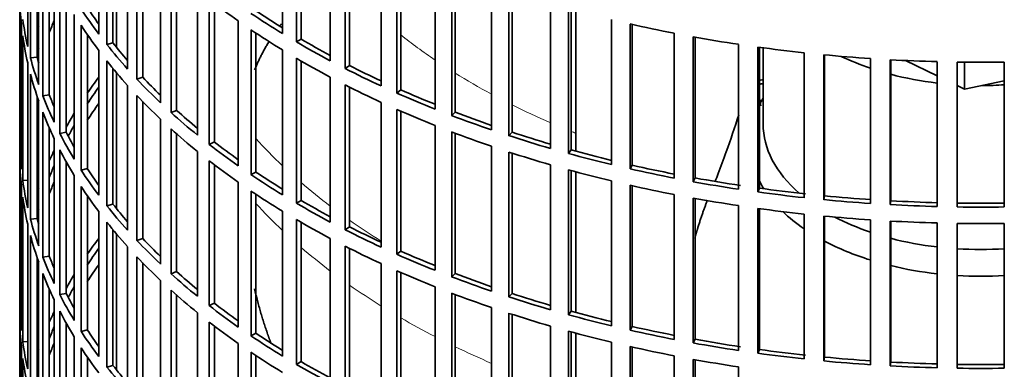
# Model space of a CAD drawing. Header units: millimetres. Extents: x 462 to 1346, y -1444 to 1443.
# Tile 4 of 29: x 1053 to 1200, y -1195 to -1143. Entities that reach past the tile are written whole.
import ezdxf

# ---------------------------------------------------------------- set-up
doc = ezdxf.new("R2010")
doc.units = ezdxf.units.MM
for name, color, linetype in [('VSI184-254_GIUNT', 7, 'Continuous'), ('VSI344-454_FILTR', 7, 'Continuous'), ('VSI344-454_SUPPO', 7, 'Continuous')]:
    doc.layers.add(name, color=color, linetype=linetype)

# ---------------------------------------------------------------- blocks, each defined once
blk = doc.blocks.new('SE4')
at = {"layer": 'VSI184-254_GIUNT', "color": 7, "linetype": 'Continuous', "lineweight": 35}
blk.add_line((1164.43, -1146.74), (1164.43, -1158.1), dxfattribs=at)
for centre, major_axis, start_param, end_param in [((1196.93, -1133.61), (-32.5, 0), 0.875493, 1.038932), ((1196.93, -1133.61), (-32.5, 0), 1.14425, 1.369498), ((1196.93, -1133.61), (-32.5, 0), 1.577864, 1.67924), ((1196.93, -1160.93), (-34.5, 0), -0.342169, -0.29004), ((1196.93, -1158.1), (32.5, 0), 3.141593, 3.725655), ((1196.93, -1160.93), (-34.5, 0), 0.29004, 0.352057), ((1196.93, -1160.93), (-34.5, 0), 0.541779, 0.70006), ((1196.93, -1158.1), (32.5, 0), 3.976979, 4.180525), ((1196.93, -1160.93), (-34.5, 0), 0.828971, 1.072715), ((1196.93, -1158.1), (32.5, 0), 4.285842, 4.51109), ((1196.93, -1158.1), (32.5, 0), 4.603946, 4.820832), ((1196.93, -1160.93), (-34.5, 0), 1.170442, 1.381313), ((1196.93, -1160.93), (-34.5, 0), 1.468662, 1.67293)]:
    blk.add_ellipse(centre, major_axis=major_axis, ratio=0.57735, start_param=start_param, end_param=end_param, dxfattribs=at)
at = {"layer": 'VSI344-454_FILTR', "color": 7, "linetype": 'Continuous', "lineweight": 35}
for p, q in [((1053.43, -1053.18), (1053.43, -1293.23)), ((1065.24, -1144.68), (1065.24, -1123.04)), ((1092.67, -1144.61), (1092.67, -1122.97)), ((1066.45, -1146.25), (1066.45, -1124.61)), ((1094.75, -1145.85), (1094.75, -1124.21)), ((1095.44, -1145.43), (1095.44, -1124.62)), ((1054.63, -1146.53), (1054.63, -1124.89)), ((1067.35, -1146), (1067.35, -1125.73)), ((1055.04, -1148.24), (1055.04, -1126.6)), ((1099.81, -1148.67), (1099.81, -1127.03)), ((1069.53, -1149.9), (1069.53, -1128.26)), ((1102.02, -1149.82), (1102.02, -1128.19)), ((1102.67, -1149.38), (1102.67, -1128.51)), ((1056.03, -1148.14), (1056.03, -1129.91)), ((1070.93, -1151.42), (1070.93, -1129.78)), ((1056.26, -1152.24), (1056.26, -1130.6)), ((1071.8, -1151.13), (1071.8, -1130.69)), ((1107.41, -1152.43), (1107.41, -1130.8)), ((1109.76, -1153.49), (1109.76, -1131.86)), ((1056.88, -1153.92), (1056.88, -1132.28)), ((1074.45, -1154.94), (1074.45, -1133.3)), ((1110.35, -1153.03), (1110.35, -1132.12)), ((1057.85, -1153.78), (1057.85, -1134.63)), ((1076.03, -1156.4), (1076.03, -1134.76)), ((1115.45, -1155.88), (1115.45, -1134.24)), ((1058.59, -1157.86), (1058.59, -1136.23)), ((1076.86, -1156.08), (1076.86, -1135.5)), ((1117.93, -1156.84), (1117.93, -1135.21)), ((1118.46, -1156.36), (1118.46, -1135.41)), ((1059.41, -1159.52), (1059.41, -1137.88)), ((1123.89, -1159), (1123.89, -1137.36)), ((1053.44, -1160.8), (1053.44, -1139.17)), ((1079.97, -1159.77), (1079.97, -1138.13)), ((1126.48, -1159.86), (1126.48, -1138.22)), ((1126.94, -1159.35), (1126.94, -1138.37)), ((1060.36, -1159.34), (1060.36, -1139.65)), ((1081.72, -1161.16), (1081.72, -1139.52)), ((1082.51, -1160.8), (1082.51, -1140.13)), ((1132.69, -1161.77), (1132.69, -1140.13)), ((1061.58, -1163.38), (1061.58, -1141.74)), ((1135.37, -1162.52), (1135.37, -1140.88)), ((1135.77, -1161.99), (1135.77, -1140.99)), ((1053.68, -1164.86), (1053.68, -1143.22)), ((1062.6, -1165), (1062.6, -1143.36)), ((1086.05, -1164.36), (1086.05, -1142.72)), ((1141.79, -1164.17), (1141.79, -1142.53)), ((1144.56, -1164.82), (1144.56, -1143.18)), ((1144.9, -1164.27), (1144.9, -1143.26)), ((1053.89, -1166.58), (1053.89, -1144.94)), ((1063.53, -1164.78), (1063.53, -1144.75)), ((1087.97, -1165.68), (1087.97, -1144.04)), ((1088.71, -1165.29), (1088.71, -1144.54)), ((1151.17, -1166.21), (1151.17, -1144.57)), ((1154.01, -1166.74), (1154.01, -1145.1)), ((1154.28, -1166.18), (1154.28, -1145.15)), ((1067.35, -1146), (1066.45, -1146.25)), ((1095.44, -1145.43), (1094.75, -1145.85)), ((1160.77, -1167.86), (1160.77, -1146.22)), ((1163.66, -1168.27), (1163.66, -1146.64)), ((1163.87, -1167.71), (1163.87, -1146.67)), ((1056.03, -1148.14), (1055.04, -1148.24)), ((1065.24, -1168.76), (1065.24, -1147.13)), ((1092.67, -1168.7), (1092.67, -1147.06)), ((1170.54, -1169.12), (1170.54, -1147.48)), ((1173.48, -1169.42), (1173.48, -1147.78)), ((1173.62, -1168.85), (1173.62, -1147.79)), ((1054.63, -1170.62), (1054.63, -1148.98)), ((1066.45, -1170.34), (1066.45, -1148.7)), ((1094.75, -1169.94), (1094.75, -1148.3)), ((1095.44, -1169.52), (1095.44, -1148.7)), ((1102.67, -1149.38), (1102.02, -1149.82)), ((1180.45, -1169.98), (1180.45, -1148.35)), ((1183.41, -1170.16), (1183.41, -1148.53)), ((1183.48, -1169.59), (1183.48, -1148.53)), ((1190.43, -1170.45), (1190.43, -1148.81)), ((1193.41, -1170.51), (1193.41, -1148.87)), ((1200.45, -1170.51), (1200.45, -1148.87)), ((1055.04, -1172.32), (1055.04, -1150.69)), ((1067.35, -1170.08), (1067.35, -1149.81)), ((1071.8, -1151.13), (1070.93, -1151.42)), ((1099.81, -1172.76), (1099.81, -1151.12)), ((1069.53, -1173.99), (1069.53, -1152.35)), ((1102.02, -1173.91), (1102.02, -1152.27)), ((1102.67, -1173.47), (1102.67, -1152.6)), ((1056.03, -1172.22), (1056.03, -1153.99)), ((1057.85, -1153.78), (1056.88, -1153.92)), ((1070.93, -1175.51), (1070.93, -1153.87)), ((1110.35, -1153.03), (1109.76, -1153.49)), ((1056.26, -1176.32), (1056.26, -1154.69)), ((1071.8, -1175.22), (1071.8, -1154.78)), ((1107.41, -1176.52), (1107.41, -1154.88)), ((1056.88, -1178.01), (1056.88, -1156.37)), ((1076.86, -1156.08), (1076.03, -1156.4)), ((1109.76, -1177.58), (1109.76, -1155.94)), ((1110.35, -1177.11), (1110.35, -1156.2)), ((1118.46, -1156.36), (1117.93, -1156.84)), ((1074.45, -1179.03), (1074.45, -1157.39)), ((1115.45, -1179.97), (1115.45, -1158.33)), ((1057.85, -1177.87), (1057.85, -1158.72)), ((1060.36, -1159.34), (1059.41, -1159.52)), ((1076.03, -1180.49), (1076.03, -1158.85)), ((1076.86, -1180.16), (1076.86, -1159.59)), ((1117.93, -1180.93), (1117.93, -1159.29)), ((1118.46, -1180.44), (1118.46, -1159.5)), ((1126.94, -1159.35), (1126.48, -1159.86)), ((1053.68, -1160.8), (1053.44, -1160.8)), ((1058.59, -1181.95), (1058.59, -1160.31)), ((1082.51, -1160.8), (1081.72, -1161.16)), ((1059.41, -1183.6), (1059.41, -1161.97)), ((1079.97, -1183.85), (1079.97, -1162.22)), ((1123.89, -1183.08), (1123.89, -1161.45)), ((1126.48, -1183.94), (1126.48, -1162.31)), ((1126.94, -1183.43), (1126.94, -1162.46)), ((1135.77, -1161.99), (1135.37, -1162.52)), ((1053.44, -1184.89), (1053.44, -1163.25)), ((1060.36, -1183.43), (1060.36, -1163.74)), ((1081.72, -1185.25), (1081.72, -1163.61)), ((1082.51, -1184.89), (1082.51, -1164.22)), ((1132.69, -1185.85), (1132.69, -1164.21)), ((1144.9, -1164.27), (1144.56, -1164.82)), ((1061.58, -1187.47), (1061.58, -1165.83)), ((1063.53, -1164.78), (1062.6, -1165)), ((1088.71, -1165.29), (1087.97, -1165.68)), ((1135.37, -1186.61), (1135.37, -1164.97)), ((1135.77, -1186.08), (1135.77, -1165.08)), ((1053.68, -1188.95), (1053.68, -1167.31)), ((1054.63, -1166.53), (1053.89, -1166.58)), ((1086.05, -1188.45), (1086.05, -1166.81)), ((1141.79, -1188.26), (1141.79, -1166.62)), ((1144.56, -1188.9), (1144.56, -1167.27)), ((1154.28, -1166.18), (1154.01, -1166.74)), ((1062.6, -1189.09), (1062.6, -1167.45)), ((1087.97, -1189.77), (1087.97, -1168.13)), ((1088.71, -1189.38), (1088.71, -1168.63)), ((1144.9, -1188.36), (1144.9, -1167.34)), ((1151.17, -1190.29), (1151.17, -1168.66)), ((1163.87, -1167.71), (1163.66, -1168.27)), ((1053.89, -1190.67), (1053.89, -1169.03)), ((1063.53, -1188.87), (1063.53, -1168.84)), ((1067.35, -1170.08), (1066.45, -1170.34)), ((1095.44, -1169.52), (1094.75, -1169.94)), ((1154.01, -1190.82), (1154.01, -1169.19)), ((1154.28, -1190.27), (1154.28, -1169.24)), ((1173.62, -1168.85), (1173.48, -1169.42)), ((1183.48, -1169.59), (1183.41, -1170.16)), ((1065.24, -1192.85), (1065.24, -1171.21)), ((1092.67, -1192.78), (1092.67, -1171.15)), ((1160.77, -1191.94), (1160.77, -1170.31)), ((1163.66, -1192.36), (1163.66, -1170.72)), ((1163.87, -1191.8), (1163.87, -1170.75)), ((1170.54, -1193.21), (1170.54, -1171.57)), ((1054.63, -1194.71), (1054.63, -1173.07)), ((1056.03, -1172.22), (1055.04, -1172.32)), ((1066.45, -1194.42), (1066.45, -1172.79)), ((1094.75, -1194.02), (1094.75, -1172.39)), ((1095.44, -1193.61), (1095.44, -1172.79)), ((1173.48, -1193.5), (1173.48, -1171.87)), ((1173.62, -1192.93), (1173.62, -1171.88)), ((1180.45, -1194.07), (1180.45, -1172.43)), ((1183.41, -1194.25), (1183.41, -1172.61)), ((1183.48, -1193.67), (1183.48, -1172.62)), ((1190.43, -1194.53), (1190.43, -1172.9)), ((1193.41, -1194.59), (1193.41, -1172.96)), ((1200.45, -1194.59), (1200.45, -1172.96)), ((1067.35, -1194.17), (1067.35, -1173.9)), ((1102.67, -1173.47), (1102.02, -1173.91)), ((1055.04, -1196.41), (1055.04, -1174.77)), ((1071.8, -1175.22), (1070.93, -1175.51)), ((1099.81, -1196.84), (1099.81, -1175.21)), ((1069.53, -1198.07), (1069.53, -1176.44)), ((1102.02, -1198), (1102.02, -1176.36)), ((1102.67, -1197.55), (1102.67, -1176.69)), ((1110.35, -1177.11), (1109.76, -1177.58)), ((1056.03, -1196.31), (1056.03, -1178.08)), ((1056.26, -1200.41), (1056.26, -1178.77)), ((1057.85, -1177.87), (1056.88, -1178.01)), ((1070.93, -1199.6), (1070.93, -1177.96)), ((1071.8, -1199.31), (1071.8, -1178.86)), ((1107.41, -1200.61), (1107.41, -1178.97)), ((1056.88, -1202.09), (1056.88, -1180.46)), ((1076.86, -1180.16), (1076.03, -1180.49)), ((1109.76, -1201.67), (1109.76, -1180.03)), ((1110.35, -1201.2), (1110.35, -1180.29)), ((1118.46, -1180.44), (1117.93, -1180.93)), ((1074.45, -1203.11), (1074.45, -1181.48)), ((1057.85, -1201.96), (1057.85, -1182.8)), ((1060.36, -1183.43), (1059.41, -1183.6)), ((1076.03, -1204.57), (1076.03, -1182.94)), ((1115.45, -1204.06), (1115.45, -1182.42)), ((1117.93, -1205.02), (1117.93, -1183.38)), ((1126.94, -1183.43), (1126.48, -1183.94)), ((1053.68, -1184.88), (1053.44, -1184.89)), ((1058.59, -1206.04), (1058.59, -1184.4)), ((1076.86, -1204.25), (1076.86, -1183.68)), ((1082.51, -1184.89), (1081.72, -1185.25)), ((1118.46, -1204.53), (1118.46, -1183.58)), ((1059.41, -1207.69), (1059.41, -1186.05)), ((1079.97, -1207.94), (1079.97, -1186.3)), ((1123.89, -1207.17), (1123.89, -1185.53)), ((1126.48, -1208.03), (1126.48, -1186.39)), ((1135.77, -1186.08), (1135.37, -1186.61)), ((1053.44, -1208.98), (1053.44, -1187.34)), ((1060.36, -1207.51), (1060.36, -1187.82)), ((1081.72, -1209.33), (1081.72, -1187.7)), ((1126.94, -1207.52), (1126.94, -1186.55)), ((1063.53, -1188.87), (1062.6, -1189.09)), ((1082.51, -1208.98), (1082.51, -1188.3)), ((1132.69, -1209.94), (1132.69, -1188.3)), ((1135.37, -1210.69), (1135.37, -1189.06)), ((1135.77, -1210.17), (1135.77, -1189.17)), ((1144.9, -1188.36), (1144.56, -1188.9)), ((1054.63, -1190.62), (1053.89, -1190.67)), ((1061.58, -1211.55), (1061.58, -1189.92)), ((1088.71, -1189.38), (1087.97, -1189.77)), ((1141.79, -1212.35), (1141.79, -1190.71)), ((1154.28, -1190.27), (1154.01, -1190.82)), ((1053.68, -1213.03), (1053.68, -1191.4)), ((1062.6, -1213.17), (1062.6, -1191.53)), ((1086.05, -1212.53), (1086.05, -1190.9)), ((1087.97, -1213.85), (1087.97, -1192.22)), ((1144.56, -1212.99), (1144.56, -1191.35)), ((1144.9, -1212.45), (1144.9, -1191.43)), ((1163.87, -1191.8), (1163.66, -1192.36)), ((1053.89, -1214.75), (1053.89, -1193.12)), ((1063.53, -1212.96), (1063.53, -1192.92)), ((1088.71, -1213.47), (1088.71, -1192.71)), ((1095.44, -1193.61), (1094.75, -1194.02)), ((1151.17, -1214.38), (1151.17, -1192.74)), ((1154.01, -1214.91), (1154.01, -1193.27)), ((1154.28, -1214.36), (1154.28, -1193.32)), ((1173.62, -1192.93), (1173.48, -1193.5)), ((1183.48, -1193.67), (1183.41, -1194.25)), ((1067.35, -1194.17), (1066.45, -1194.42)), ((1160.77, -1216.03), (1160.77, -1194.39))]:
    blk.add_line(p, q, dxfattribs=at)
for centre, radius, start, end in [((1196.93, -900.39), 248.5, 269.189, 270.811), ((1196.93, -923.19), 246.77, 269.1833, 270.8167), ((1196.93, -922.03), 248.5, 269.189, 270.811), ((1196.93, -924.48), 248.5, 269.189, 270.811), ((1196.93, -947.27), 246.77, 269.1833, 270.8167), ((1196.93, -946.12), 248.5, 269.189, 270.811)]:
    blk.add_arc(centre, radius, start, end, dxfattribs=at)
for centre, major_axis, start_param, end_param in [((1196.93, -1138.3), (-143.5, 0), 0.010392, 0.059421), ((1196.93, -1111.77), (-142.5, 0), 0.359286, 0.391958), ((1196.93, -1090.13), (-143.5, 0), 0.63871, 0.68774), ((1196.93, -1111.77), (-143.5, 0), 0.359458, 0.408487), ((1196.93, -1087.68), (-143.5, 0), 0.708524, 0.757553), ((1196.93, -1087.68), (-142.5, 0), 0.708352, 0.750104), ((1196.93, -1135.85), (-143.5, 0), 0.080205, 0.129234), ((1196.93, -1159.94), (-143.5, 0), -0.199048, -0.190533), ((1196.93, -1162.39), (-142.5, 0), -0.242088, -0.219659), ((1196.93, -1114.22), (-143.5, 0), 0.359458, 0.408487), ((1196.93, -1066.04), (-143.5, 0), 1.197216, 1.246245), ((1196.93, -1138.3), (-143.5, 0), 0.080205, 0.129234), ((1196.93, -1090.13), (-143.5, 0), 0.708524, 0.757553), ((1196.93, -1066.04), (-143.5, 0), 1.267029, 1.316058), ((1196.93, -1111.77), (-143.5, 0), 0.429271, 0.4783), ((1196.93, -1111.77), (-142.5, 0), 0.429099, 0.464583), ((1196.93, -1087.68), (-143.5, 0), 0.778337, 0.827366), ((1196.93, -1087.68), (-142.5, 0), 0.778165, 0.820895), ((1196.93, -1066.04), (-143.5, 0), 1.336842, 1.385871), ((1196.93, -1159.94), (-142.5, 0), -0.160582, -0.149846), ((1196.93, -1135.85), (-142.5, 0), 0.149846, 0.160582), ((1196.93, -1066.04), (-143.5, 0), 1.406655, 1.455685), ((1196.93, -1135.85), (-143.5, 0), 0.150018, 0.199048), ((1196.93, -1114.22), (-143.5, 0), 0.429271, 0.4783), ((1196.93, -1090.13), (-143.5, 0), 0.778337, 0.827366), ((1196.93, -1087.68), (-142.5, 0), 0.847978, 0.891566), ((1196.93, -1066.04), (-143.5, 0), 1.476469, 1.525498), ((1196.93, -1138.3), (-143.5, 0), 0.150018, 0.199048), ((1196.93, -1184.03), (-143.5, 0), -0.408487, -0.377404), ((1196.93, -1111.77), (-142.5, 0), 0.498912, 0.536508), ((1196.93, -1087.68), (-143.5, 0), 0.84815, 0.897179), ((1196.93, -1184.03), (-142.5, 0), -0.391958, -0.359286), ((1196.93, -1111.77), (-143.5, 0), 0.499084, 0.548113), ((1196.93, -1090.13), (-143.5, 0), 0.84815, 0.897179), ((1196.93, -1232.2), (-143.5, 0), -1.342333, -1.336842), ((1196.93, -1232.2), (-142.5, 0), -1.340701, -1.33667), ((1196.93, -1135.85), (-143.5, 0), 0.219831, 0.268861), ((1196.93, -1135.85), (-142.5, 0), 0.219659, 0.242088), ((1196.93, -1114.22), (-143.5, 0), 0.499084, 0.548113), ((1196.93, -1087.68), (-143.5, 0), 0.917963, 0.966992), ((1196.93, -1087.68), (-142.5, 0), 0.917791, 0.962144), ((1196.93, -1186.48), (-142.5, 0), -0.391958, -0.359286), ((1196.93, -1234.65), (-142.5, 0), -1.339301, -1.33667), ((1196.93, -1138.3), (-143.5, 0), 0.219831, 0.268861), ((1196.93, -1184.03), (-143.5, 0), -0.338674, -0.312019), ((1196.93, -1111.77), (-143.5, 0), 0.568897, 0.617927), ((1196.93, -1111.77), (-142.5, 0), 0.568725, 0.607984), ((1196.93, -1090.13), (-143.5, 0), 0.917963, 0.966992), ((1196.93, -1087.68), (-143.5, 0), 0.987776, 1.036806), ((1196.93, -1087.68), (-142.5, 0), 0.987604, 1.032651), ((1196.93, -1184.03), (-142.5, 0), -0.318152, -0.297119), ((1196.93, -1135.85), (-143.5, 0), 0.289645, 0.338674), ((1196.93, -1135.85), (-142.5, 0), 0.289473, 0.318152), ((1196.93, -1114.22), (-143.5, 0), 0.568897, 0.617927), ((1196.93, -1090.13), (-143.5, 0), 0.987776, 1.036806), ((1196.93, -1087.68), (-143.5, 0), 1.057589, 1.106619), ((1196.93, -1087.68), (-142.5, 0), 1.057417, 1.103102), ((1196.93, -1159.94), (-143.5, 0), 0.010392, 0.059421), ((1196.93, -1111.77), (-143.5, 0), 0.63871, 0.68774), ((1196.93, -1111.77), (-142.5, 0), 0.638538, 0.679153), ((1196.93, -1184.03), (-143.5, 0), -0.268861, -0.248955), ((1196.93, -1138.3), (-143.5, 0), 0.289645, 0.338674), ((1196.93, -1090.13), (-143.5, 0), 1.057589, 1.106619), ((1196.93, -1087.68), (-143.5, 0), 1.127403, 1.176432), ((1196.93, -1087.68), (-142.5, 0), 1.127231, 1.17351), ((1196.93, -1162.39), (-143.5, 0), 0.010392, 0.059421), ((1196.93, -1184.03), (-142.5, 0), -0.242088, -0.219659), ((1196.93, -1114.22), (-143.5, 0), 0.63871, 0.68774), ((1196.93, -1087.68), (-142.5, 0), 1.197044, 1.243883), ((1196.93, -1135.85), (-143.5, 0), 0.359458, 0.408487), ((1196.93, -1135.85), (-142.5, 0), 0.359286, 0.391958), ((1196.93, -1111.77), (-143.5, 0), 0.708524, 0.757553), ((1196.93, -1111.77), (-142.5, 0), 0.708352, 0.750104), ((1196.93, -1090.13), (-143.5, 0), 1.127403, 1.176432), ((1196.93, -1087.68), (-143.5, 0), 1.197216, 1.246245), ((1196.93, -1159.94), (-143.5, 0), 0.080205, 0.129234), ((1196.93, -1186.48), (-142.5, 0), -0.242088, -0.219659), ((1196.93, -1090.13), (-143.5, 0), 1.197216, 1.246245), ((1196.93, -1087.68), (-143.5, 0), 1.267029, 1.316058), ((1196.93, -1087.68), (-142.5, 0), 1.266857, 1.31623), ((1196.93, -1184.03), (-143.5, 0), -0.199048, -0.190533), ((1196.93, -1138.3), (-143.5, 0), 0.359458, 0.408487), ((1196.93, -1114.22), (-143.5, 0), 0.708524, 0.757553), ((1196.93, -1087.68), (-143.5, 0), 1.336842, 1.385871), ((1196.93, -1087.68), (-142.5, 0), 1.33667, 1.386044), ((1196.93, -1162.39), (-143.5, 0), 0.080205, 0.129234), ((1196.93, -1135.85), (-142.5, 0), 0.429099, 0.464583), ((1196.93, -1111.77), (-143.5, 0), 0.778337, 0.827366), ((1196.93, -1111.77), (-142.5, 0), 0.778165, 0.820895), ((1196.93, -1090.13), (-143.5, 0), 1.267029, 1.316058), ((1196.93, -1087.68), (-143.5, 0), 1.406655, 1.455685), ((1196.93, -1087.68), (-142.5, 0), 1.406483, 1.455857), ((1196.93, -1087.68), (-143.5, 0), 1.476469, 1.525498), ((1196.93, -1087.68), (-142.5, 0), 1.476296, 1.52567), ((1196.93, -1184.03), (-142.5, 0), -0.160582, -0.149846), ((1196.93, -1135.85), (-143.5, 0), 0.429271, 0.4783), ((1196.93, -1090.13), (-143.5, 0), 1.336842, 1.385871), ((1196.93, -1159.94), (-143.5, 0), 0.150018, 0.199048), ((1196.93, -1159.94), (-142.5, 0), 0.149846, 0.160582), ((1196.93, -1138.3), (-143.5, 0), 0.429271, 0.4783), ((1196.93, -1114.22), (-143.5, 0), 0.778337, 0.827366), ((1196.93, -1090.13), (-143.5, 0), 1.406655, 1.455685), ((1196.93, -1090.13), (-143.5, 0), 1.476469, 1.525498), ((1196.93, -1111.77), (-143.5, 0), 0.84815, 0.897179), ((1196.93, -1111.77), (-142.5, 0), 0.847978, 0.891566), ((1196.93, -1162.39), (-143.5, 0), 0.150018, 0.199048), ((1196.93, -1208.11), (-143.5, 0), -0.408487, -0.377404), ((1196.93, -1135.85), (-143.5, 0), 0.499084, 0.548113), ((1196.93, -1135.85), (-142.5, 0), 0.498912, 0.536508), ((1196.93, -1208.11), (-142.5, 0), -0.391958, -0.359286), ((1196.93, -1114.22), (-143.5, 0), 0.84815, 0.897179), ((1196.93, -1111.77), (-143.5, 0), 0.917963, 0.966992), ((1196.93, -1111.77), (-142.5, 0), 0.917791, 0.962144), ((1196.93, -1159.94), (-143.5, 0), 0.219831, 0.268861), ((1196.93, -1159.94), (-142.5, 0), 0.219659, 0.242088), ((1196.93, -1138.3), (-143.5, 0), 0.499084, 0.548113), ((1196.93, -1162.39), (-143.5, 0), 0.219831, 0.268861), ((1196.93, -1210.56), (-142.5, 0), -0.391958, -0.359286), ((1196.93, -1135.85), (-143.5, 0), 0.568897, 0.617927), ((1196.93, -1135.85), (-142.5, 0), 0.568725, 0.607984), ((1196.93, -1114.22), (-143.5, 0), 0.917963, 0.966992), ((1196.93, -1111.77), (-142.5, 0), 0.987604, 1.032651), ((1196.93, -1208.11), (-143.5, 0), -0.338674, -0.312019), ((1196.93, -1111.77), (-143.5, 0), 0.987776, 1.036806), ((1196.93, -1159.94), (-142.5, 0), 0.289473, 0.318152), ((1196.93, -1208.11), (-142.5, 0), -0.318152, -0.297119), ((1196.93, -1138.3), (-143.5, 0), 0.568897, 0.617927), ((1196.93, -1114.22), (-143.5, 0), 0.987776, 1.036806), ((1196.93, -1111.77), (-142.5, 0), 1.057417, 1.103102), ((1196.93, -1184.03), (-143.5, 0), 0.010392, 0.059421), ((1196.93, -1159.94), (-143.5, 0), 0.289645, 0.338674), ((1196.93, -1135.85), (-142.5, 0), 0.638538, 0.679153), ((1196.93, -1111.77), (-143.5, 0), 1.057589, 1.106619), ((1196.93, -1208.11), (-143.5, 0), -0.268861, -0.248955), ((1196.93, -1162.39), (-143.5, 0), 0.289645, 0.338674), ((1196.93, -1135.85), (-143.5, 0), 0.63871, 0.68774), ((1196.93, -1114.22), (-143.5, 0), 1.057589, 1.106619), ((1196.93, -1111.77), (-142.5, 0), 1.127231, 1.17351), ((1196.93, -1186.48), (-143.5, 0), 0.010392, 0.059421), ((1196.93, -1138.3), (-143.5, 0), 0.63871, 0.68774), ((1196.93, -1111.77), (-143.5, 0), 1.127403, 1.176432), ((1196.93, -1208.11), (-142.5, 0), -0.242088, -0.219659), ((1196.93, -1159.94), (-143.5, 0), 0.359458, 0.408487), ((1196.93, -1159.94), (-142.5, 0), 0.359286, 0.391958), ((1196.93, -1114.22), (-143.5, 0), 1.127403, 1.176432), ((1196.93, -1111.77), (-143.5, 0), 1.197216, 1.246245), ((1196.93, -1111.77), (-142.5, 0), 1.197044, 1.243883), ((1196.93, -1184.03), (-143.5, 0), 0.080205, 0.129234), ((1196.93, -1210.56), (-142.5, 0), -0.242088, -0.219659), ((1196.93, -1135.85), (-143.5, 0), 0.708524, 0.757553), ((1196.93, -1135.85), (-142.5, 0), 0.708352, 0.750104), ((1196.93, -1111.77), (-143.5, 0), 1.267029, 1.316058), ((1196.93, -1111.77), (-142.5, 0), 1.266857, 1.31623), ((1196.93, -1208.11), (-143.5, 0), -0.199048, -0.190533), ((1196.93, -1162.39), (-143.5, 0), 0.359458, 0.408487), ((1196.93, -1138.3), (-143.5, 0), 0.708524, 0.757553), ((1196.93, -1114.22), (-143.5, 0), 1.197216, 1.246245), ((1196.93, -1111.77), (-142.5, 0), 1.33667, 1.386044), ((1196.93, -1186.48), (-143.5, 0), 0.080205, 0.129234), ((1196.93, -1135.85), (-142.5, 0), 0.778165, 0.820895), ((1196.93, -1114.22), (-143.5, 0), 1.267029, 1.316058), ((1196.93, -1111.77), (-143.5, 0), 1.336842, 1.385871), ((1196.93, -1111.77), (-143.5, 0), 1.406655, 1.455685), ((1196.93, -1111.77), (-142.5, 0), 1.406483, 1.455857), ((1196.93, -1111.77), (-142.5, 0), 1.476296, 1.52567), ((1196.93, -1159.94), (-143.5, 0), 0.429271, 0.4783), ((1196.93, -1159.94), (-142.5, 0), 0.429099, 0.464583), ((1196.93, -1135.85), (-143.5, 0), 0.778337, 0.827366), ((1196.93, -1111.77), (-143.5, 0), 1.476469, 1.525498)]:
    blk.add_ellipse(centre, major_axis=major_axis, ratio=0.57735, start_param=start_param, end_param=end_param, dxfattribs=at)
at = {"layer": 'VSI344-454_SUPPO', "color": 7, "linetype": 'Continuous', "lineweight": 35}
for p, q in [((1067.9, -1146.69), (1067.9, -1126.39)), ((1136.45, -1162.18), (1136.45, -1141.18)), ((1185.67, -1148.64), (1190.43, -1150.94)), ((1194.52, -1152.93), (1194.52, -1148.88)), ((1067.9, -1170.77), (1067.9, -1150.48)), ((1193.41, -1152.39), (1194.52, -1152.93)), ((1194.52, -1152.93), (1200.45, -1151.68)), ((1164.08, -1155.41), (1163.87, -1154.4)), ((1136.45, -1186.26), (1136.45, -1165.26)), ((1067.9, -1194.86), (1067.9, -1174.56)), ((1136.45, -1210.35), (1136.45, -1189.35))]:
    blk.add_line(p, q, dxfattribs=at)
at = {"layer": 'VSI344-454_SUPPO', "color": 4, "linetype": 'Continuous', "lineweight": 9}
for centre, major_axis, start_param, end_param in [((1196.93, -1108.53), (-106.99, 0), 0.627902, 0.705081), ((1196.93, -1108.53), (-106.99, 0), 0.747348, 0.819367), ((1196.93, -1108.53), (-106.99, 0), 0.857735, 0.926692), ((1196.93, -1108.53), (-106.99, 0), 0.962313, 0.96998), ((1196.93, -1127.77), (-122, 0), 0.479891, 0.546105), ((1196.93, -1127.77), (-122, 0), 0.588316, 0.649986), ((1196.93, -1137.45), (-122, 0), 0.479891, 0.546105), ((1196.93, -1127.77), (-122, 0), 0.687784, 0.746968), ((1196.93, -1137.45), (-122, 0), 0.588316, 0.649986), ((1196.93, -1137.45), (-122, 0), 0.687784, 0.746968), ((1196.93, -1137.45), (-122, 0), 0.781768, 0.839497), ((1196.93, -1137.45), (-122, 0), 0.872093, 0.928959)]:
    blk.add_ellipse(centre, major_axis=major_axis, ratio=0.57735, start_param=start_param, end_param=end_param, dxfattribs=at)
at = {"layer": 'VSI344-454_SUPPO', "color": 7, "linetype": 'Continuous', "lineweight": 35}
blk.add_open_spline([(1092.24, -1143.5), (1092.36, -1143.33), (1092.49, -1143.17)], degree=2, dxfattribs=at)
for points, degree, knots in [([(1088.51, -1150.03), (1089.36, -1147.91), (1090.63, -1145.85), (1090.65, -1145.82), (1090.67, -1145.78)], 2, [0.3285415, 0.3285415, 0.3285415, 0.5, 0.5, 0.5029097, 0.5029097, 0.5029097]), ([(1160.8, -1156.74), (1160.2, -1158.62), (1159.58, -1160.47), (1158.54, -1163.37), (1158.14, -1164.44), (1157.58, -1165.9), (1157.42, -1166.31), (1157.26, -1166.71)], 3, [0.7699646, 0.7699646, 0.7699646, 0.7699646, 0.875, 0.875, 0.9375, 0.9375, 0.9619995, 0.9619995, 0.9619995, 0.9619995]), ([(1154.24, -1175.16), (1154.45, -1174.38), (1154.69, -1173.61), (1155.35, -1171.45), (1156.13, -1169.48)], 2, [0.6790351, 0.6790351, 0.6790351, 0.75, 0.75, 0.9525285, 0.9525285, 0.9525285]), ([(1091, -1190.97), (1090.71, -1190.23), (1090.45, -1189.48), (1089.29, -1186.2), (1088.51, -1182.76)], 2, [0.4629415, 0.4629415, 0.4629415, 0.5, 0.5, 0.6620373, 0.6620373, 0.6620373])]:
    blk.add_open_spline(points, degree=degree, knots=knots, dxfattribs=at)

msp = doc.modelspace()

# ---------------------------------------------------------------- block references
msp.add_blockref('SE4', (0, 0))

doc.saveas('drawing.dxf')
